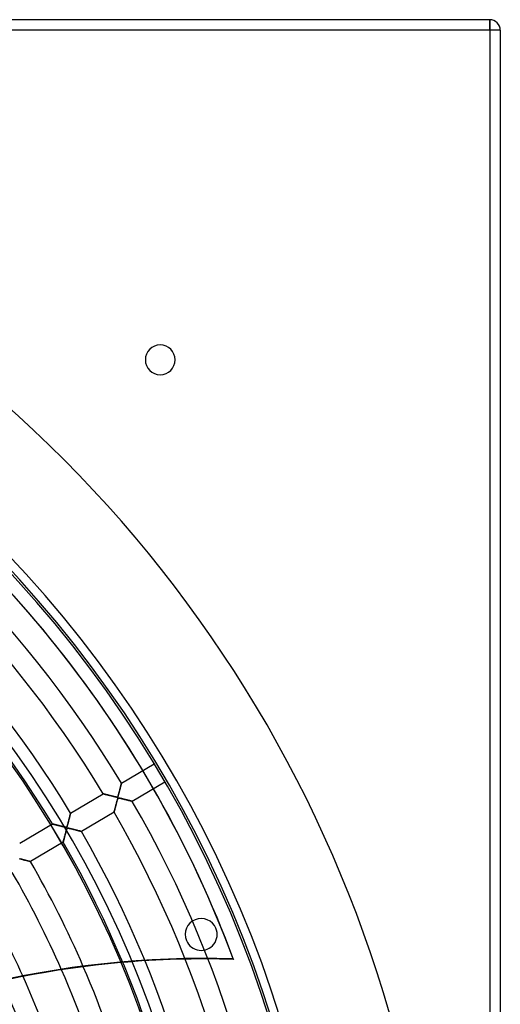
# Model space of a CAD drawing. Header units: millimetres. Extents: x -635 to 635, y -635 to 635.
# Tile 53 of 53: x 409 to 635, y 172 to 635. Entities that reach past the tile are written whole.
import ezdxf

# ---------------------------------------------------------------- set-up
doc = ezdxf.new("R2010")
doc.units = ezdxf.units.MM
doc.layers.add('HIDDEN', color=7, linetype='Continuous')
doc.layers.add('THICK', color=7, linetype='Continuous')

msp = doc.modelspace()

# ---------------------------------------------------------------- linework, layer by layer
at = {"layer": 'HIDDEN'}
for p, q in [((630, 630), (630, 635)), ((630, 635), (630, 635)), ((630, 630), (-630, 630)), ((630, 630), (630, -630)), ((635, 630), (630, 630)), ((635, 630), (635, 630)), ((468, 475), (468, 475)), ((482, 475), (482, 475)), ((426.58, 339.79), (426.39, 340.03)), ((456.78, 275.95), (472.13, 285.03)), ((456.05, 273.06), (456.11, 273.29)), ((456.16, 273.51), (456.09, 273.24)), ((456.11, 273.29), (456.16, 273.52)), ((456.23, 273.77), (456.16, 273.51)), ((456.16, 273.52), (456.22, 273.74)), ((456.22, 273.74), (456.27, 273.95)), ((456.29, 274.02), (456.23, 273.77)), ((456.27, 273.95), (456.33, 274.15)), ((456.35, 274.26), (456.29, 274.02)), ((456.33, 274.15), (456.38, 274.35)), ((456.41, 274.48), (456.35, 274.26)), ((456.38, 274.35), (456.42, 274.54)), ((456.47, 274.7), (456.41, 274.48)), ((456.42, 274.54), (456.47, 274.72)), ((456.52, 274.9), (456.47, 274.7)), ((456.47, 274.72), (456.51, 274.89)), ((456.51, 274.89), (456.56, 275.05)), ((456.57, 275.09), (456.52, 274.9)), ((456.56, 275.05), (456.59, 275.21)), ((456.61, 275.26), (456.57, 275.09)), ((456.59, 275.21), (456.63, 275.35)), ((456.65, 275.42), (456.61, 275.26)), ((456.63, 275.35), (456.66, 275.48)), ((456.68, 275.56), (456.65, 275.42)), ((456.66, 275.48), (456.69, 275.6)), ((456.71, 275.68), (456.68, 275.56)), ((456.69, 275.6), (456.72, 275.7)), ((456.74, 275.77), (456.71, 275.68)), ((456.72, 275.7), (456.74, 275.79)), ((456.74, 275.79), (456.76, 275.86)), ((456.76, 275.85), (456.74, 275.77)), ((456.77, 275.91), (456.76, 275.85)), ((456.76, 275.86), (456.77, 275.91)), ((456.78, 275.94), (456.77, 275.91)), ((456.77, 275.91), (456.78, 275.94)), ((456.78, 275.95), (456.78, 275.94)), ((456.78, 275.94), (456.78, 275.95)), ((477.22, 276.42), (461.87, 267.34)), ((432.83, 261.78), (448.19, 270.87)), ((448.21, 270.86), (448.19, 270.87)), ((448.19, 270.87), (448.21, 270.86)), ((448.26, 270.85), (448.21, 270.86)), ((448.21, 270.86), (448.26, 270.85)), ((448.34, 270.83), (448.26, 270.85)), ((448.26, 270.85), (448.34, 270.83)), ((448.45, 270.8), (448.34, 270.83)), ((448.34, 270.83), (448.45, 270.8)), ((448.58, 270.77), (448.45, 270.8)), ((448.45, 270.8), (448.59, 270.77)), ((448.74, 270.73), (448.58, 270.77)), ((448.59, 270.77), (448.76, 270.73)), ((448.92, 270.69), (448.74, 270.73)), ((448.76, 270.73), (448.95, 270.68)), ((449.12, 270.64), (448.92, 270.69)), ((448.95, 270.68), (449.17, 270.62)), ((449.33, 270.58), (449.12, 270.64)), ((449.17, 270.62), (449.41, 270.56)), ((449.56, 270.53), (449.33, 270.58)), ((449.41, 270.56), (449.67, 270.5)), ((449.8, 270.47), (449.56, 270.53)), ((449.67, 270.5), (449.95, 270.43)), ((450.05, 270.4), (449.8, 270.47)), ((449.95, 270.43), (450.25, 270.35)), ((450.32, 270.34), (450.05, 270.4)), ((450.25, 270.35), (450.55, 270.28)), ((450.59, 270.27), (450.32, 270.34)), ((450.55, 270.28), (450.87, 270.2)), ((450.89, 270.19), (450.59, 270.27)), ((450.87, 270.2), (451.21, 270.11)), ((451.19, 270.12), (450.89, 270.19)), ((451.5, 270.04), (451.19, 270.12)), ((451.21, 270.11), (451.55, 270.03)), ((451.82, 269.96), (451.5, 270.04)), ((451.55, 270.03), (451.9, 269.94)), ((452.15, 269.88), (451.82, 269.96)), ((451.9, 269.94), (452.26, 269.85)), ((452.48, 269.8), (452.15, 269.88)), ((452.26, 269.85), (452.62, 269.76)), ((452.79, 269.72), (452.48, 269.8)), ((452.62, 269.76), (452.99, 269.67)), ((453.08, 269.65), (452.79, 269.72)), ((452.99, 269.67), (453.36, 269.58)), ((453.36, 269.58), (453.08, 269.65)), ((453.61, 269.52), (453.36, 269.58)), ((453.36, 269.58), (453.71, 269.5)), ((453.84, 269.47), (453.61, 269.52)), ((453.71, 269.5), (454.01, 269.43)), ((454.04, 269.43), (453.84, 269.47)), ((454.01, 269.43), (454.27, 269.38)), ((454.22, 269.39), (454.04, 269.43)), ((454.37, 269.36), (454.22, 269.39)), ((454.27, 269.38), (454.47, 269.35)), ((454.52, 269.34), (454.37, 269.36)), ((454.47, 269.35), (454.61, 269.34)), ((454.65, 269.34), (454.52, 269.34)), ((454.61, 269.34), (454.71, 269.34)), ((454.76, 269.34), (454.65, 269.34)), ((454.71, 269.34), (454.79, 269.35)), ((454.85, 269.37), (454.76, 269.34)), ((454.79, 269.35), (454.85, 269.37)), ((454.92, 269.41), (454.85, 269.37)), ((454.85, 269.37), (454.91, 269.4)), ((454.91, 269.4), (454.96, 269.44)), ((454.98, 269.46), (454.92, 269.41)), ((454.96, 269.44), (455.01, 269.5)), ((455.04, 269.55), (454.98, 269.46)), ((454.98, 268.5), (455.03, 268.63)), ((455.05, 268.66), (455, 268.54)), ((455.01, 269.5), (455.05, 269.58)), ((455.03, 268.63), (455.08, 268.71)), ((455.09, 269.66), (455.04, 269.55)), ((455.05, 269.58), (455.1, 269.67)), ((455.11, 268.75), (455.05, 268.66)), ((455.08, 268.71), (455.13, 268.77)), ((455.15, 269.8), (455.09, 269.66)), ((455.1, 269.67), (455.14, 269.78)), ((455.17, 268.82), (455.11, 268.75)), ((455.13, 268.77), (455.18, 268.82)), ((455.14, 269.78), (455.19, 269.89)), ((455.21, 269.98), (455.15, 269.8)), ((455.24, 268.86), (455.17, 268.82)), ((455.18, 268.82), (455.23, 268.86)), ((455.19, 269.89), (455.23, 270.01)), ((455.28, 270.19), (455.21, 269.98)), ((455.23, 270.01), (455.27, 270.15)), ((455.23, 268.86), (455.3, 268.88)), ((455.32, 268.89), (455.24, 268.86)), ((455.27, 270.15), (455.32, 270.31)), ((455.35, 270.43), (455.28, 270.19)), ((455.3, 268.88), (455.37, 268.89)), ((455.32, 270.31), (455.37, 270.48)), ((455.42, 268.9), (455.32, 268.89)), ((455.43, 270.7), (455.35, 270.43)), ((455.37, 270.48), (455.42, 270.67)), ((455.37, 268.89), (455.46, 268.9)), ((455.42, 270.67), (455.47, 270.87)), ((455.55, 268.89), (455.42, 268.9)), ((455.5, 270.98), (455.43, 270.7)), ((455.46, 268.9), (455.56, 268.89)), ((455.47, 270.87), (455.53, 271.09)), ((455.58, 271.26), (455.5, 270.98)), ((455.53, 271.09), (455.59, 271.32)), ((455.7, 268.88), (455.55, 268.89)), ((455.56, 268.89), (455.67, 268.88)), ((455.65, 271.55), (455.58, 271.26)), ((455.59, 271.32), (455.66, 271.55)), ((455.73, 271.84), (455.65, 271.55)), ((455.66, 271.55), (455.72, 271.8)), ((455.67, 268.88), (455.79, 268.86)), ((455.89, 268.84), (455.7, 268.88)), ((455.72, 271.8), (455.79, 272.06)), ((455.8, 272.12), (455.73, 271.84)), ((455.79, 272.06), (455.86, 272.32)), ((455.79, 268.86), (455.92, 268.84)), ((455.88, 272.41), (455.8, 272.12)), ((455.86, 272.32), (455.92, 272.57)), ((455.95, 272.69), (455.88, 272.41)), ((456.1, 268.8), (455.89, 268.84)), ((455.92, 272.57), (455.98, 272.82)), ((455.92, 268.84), (456.06, 268.81)), ((456.02, 272.97), (455.95, 272.69)), ((455.98, 272.82), (456.05, 273.06)), ((456.09, 273.24), (456.02, 272.97)), ((456.06, 268.81), (456.22, 268.77)), ((456.35, 268.75), (456.1, 268.8)), ((456.22, 268.77), (456.4, 268.73)), ((456.62, 268.68), (456.35, 268.75)), ((456.4, 268.73), (456.59, 268.69)), ((456.59, 268.69), (456.79, 268.64)), ((456.9, 268.61), (456.62, 268.68)), ((456.79, 268.64), (457.01, 268.59)), ((453.67, 263.74), (453.74, 264.02)), ((453.77, 264.11), (453.7, 263.86)), ((453.74, 264.02), (453.82, 264.31)), ((453.84, 264.38), (453.77, 264.11)), ((453.82, 264.31), (453.9, 264.62)), ((453.91, 264.66), (453.84, 264.38)), ((453.9, 264.62), (453.98, 264.94)), ((453.99, 264.95), (453.91, 264.66)), ((453.98, 264.94), (454.07, 265.27)), ((454.07, 265.25), (453.99, 264.95)), ((454.07, 265.27), (454.16, 265.61)), ((454.15, 265.56), (454.07, 265.25)), ((454.23, 265.88), (454.15, 265.56)), ((454.16, 265.61), (454.25, 265.96)), ((454.32, 266.21), (454.23, 265.88)), ((454.25, 265.96), (454.35, 266.32)), ((454.41, 266.53), (454.32, 266.21)), ((454.35, 266.32), (454.45, 266.68)), ((454.49, 266.84), (454.41, 266.53)), ((454.45, 266.68), (454.54, 267.05)), ((454.57, 267.13), (454.49, 266.84)), ((454.54, 267.05), (454.64, 267.41)), ((454.64, 267.41), (454.57, 267.13)), ((454.64, 267.41), (454.74, 267.75)), ((454.71, 267.66), (454.64, 267.41)), ((454.78, 267.88), (454.71, 267.66)), ((454.74, 267.75), (454.83, 268.05)), ((454.84, 268.08), (454.78, 267.88)), ((454.83, 268.05), (454.91, 268.3)), ((454.89, 268.25), (454.84, 268.08)), ((454.94, 268.4), (454.89, 268.25)), ((454.91, 268.3), (454.98, 268.5)), ((455, 268.54), (454.94, 268.4)), ((457.19, 268.54), (456.9, 268.61)), ((457.01, 268.59), (457.24, 268.53)), ((457.47, 268.47), (457.19, 268.54)), ((457.24, 268.53), (457.48, 268.47)), ((457.76, 268.4), (457.47, 268.47)), ((457.48, 268.47), (457.73, 268.41)), ((457.73, 268.41), (457.99, 268.34)), ((458.05, 268.33), (457.76, 268.4)), ((457.99, 268.34), (458.24, 268.28)), ((458.33, 268.26), (458.05, 268.33)), ((458.24, 268.28), (458.5, 268.21)), ((458.61, 268.18), (458.33, 268.26)), ((458.5, 268.21), (458.74, 268.15)), ((458.89, 268.11), (458.61, 268.18)), ((458.74, 268.15), (458.98, 268.09)), ((459.17, 268.04), (458.89, 268.11)), ((458.98, 268.09), (459.22, 268.03)), ((459.43, 267.97), (459.17, 268.04)), ((459.22, 268.03), (459.44, 267.97)), ((459.69, 267.91), (459.43, 267.97)), ((459.44, 267.97), (459.66, 267.92)), ((459.66, 267.92), (459.87, 267.86)), ((459.94, 267.84), (459.69, 267.91)), ((459.87, 267.86), (460.08, 267.81)), ((460.18, 267.78), (459.94, 267.84)), ((460.08, 267.81), (460.27, 267.76)), ((460.41, 267.72), (460.18, 267.78)), ((460.27, 267.76), (460.46, 267.71)), ((460.63, 267.67), (460.41, 267.72)), ((460.46, 267.71), (460.64, 267.66)), ((460.83, 267.61), (460.63, 267.67)), ((460.64, 267.66), (460.82, 267.62)), ((460.82, 267.62), (460.98, 267.57)), ((461.02, 267.56), (460.83, 267.61)), ((460.98, 267.57), (461.13, 267.53)), ((461.19, 267.52), (461.02, 267.56)), ((461.13, 267.53), (461.27, 267.5)), ((461.34, 267.48), (461.19, 267.52)), ((461.27, 267.5), (461.41, 267.46)), ((461.48, 267.44), (461.34, 267.48)), ((461.41, 267.46), (461.52, 267.43)), ((461.6, 267.41), (461.48, 267.44)), ((461.52, 267.43), (461.62, 267.41)), ((461.7, 267.39), (461.6, 267.41)), ((461.62, 267.41), (461.71, 267.38)), ((461.77, 267.37), (461.7, 267.39)), ((461.71, 267.38), (461.78, 267.37)), ((461.83, 267.35), (461.77, 267.37)), ((461.78, 267.37), (461.83, 267.35)), ((461.83, 267.35), (461.86, 267.34)), ((461.86, 267.34), (461.83, 267.35)), ((461.86, 267.34), (461.87, 267.34)), ((461.87, 267.34), (461.86, 267.34)), ((432.24, 259.47), (432.18, 259.22)), ((432.19, 259.25), (432.24, 259.47)), ((432.31, 259.71), (432.24, 259.47)), ((432.24, 259.47), (432.3, 259.69)), ((432.3, 259.69), (432.35, 259.9)), ((432.37, 259.95), (432.31, 259.71)), ((432.35, 259.9), (432.4, 260.09)), ((432.42, 260.17), (432.37, 259.95)), ((432.4, 260.09), (432.45, 260.28)), ((432.48, 260.39), (432.42, 260.17)), ((432.45, 260.28), (432.5, 260.46)), ((432.53, 260.59), (432.48, 260.39)), ((432.5, 260.46), (432.54, 260.63)), ((432.58, 260.79), (432.53, 260.59)), ((432.54, 260.63), (432.58, 260.79)), ((432.62, 260.96), (432.58, 260.79)), ((432.58, 260.79), (432.62, 260.94)), ((432.67, 261.13), (432.62, 260.96)), ((432.62, 260.94), (432.65, 261.08)), ((432.65, 261.08), (432.69, 261.21)), ((432.7, 261.28), (432.67, 261.13)), ((432.69, 261.21), (432.71, 261.32)), ((432.74, 261.41), (432.7, 261.28)), ((432.71, 261.32), (432.74, 261.43)), ((432.76, 261.52), (432.74, 261.41)), ((432.74, 261.43), (432.76, 261.52)), ((432.79, 261.61), (432.76, 261.52)), ((432.76, 261.52), (432.78, 261.6)), ((432.78, 261.6), (432.8, 261.66)), ((432.81, 261.69), (432.79, 261.61)), ((432.8, 261.66), (432.81, 261.72)), ((432.81, 261.72), (432.82, 261.75)), ((432.82, 261.74), (432.81, 261.69)), ((432.82, 261.75), (432.83, 261.78)), ((432.83, 261.77), (432.82, 261.74)), ((432.83, 261.78), (432.83, 261.77)), ((432.83, 261.78), (432.83, 261.78)), ((453.28, 262.26), (437.92, 253.18)), ((453.28, 262.26), (453.29, 262.28)), ((453.29, 262.28), (453.28, 262.26)), ((453.29, 262.28), (453.3, 262.33)), ((453.3, 262.33), (453.29, 262.28)), ((453.3, 262.33), (453.32, 262.41)), ((453.32, 262.41), (453.3, 262.33)), ((453.32, 262.41), (453.35, 262.52)), ((453.35, 262.52), (453.32, 262.41)), ((453.35, 262.52), (453.39, 262.66)), ((453.38, 262.65), (453.35, 262.52)), ((453.43, 262.81), (453.38, 262.65)), ((453.39, 262.66), (453.43, 262.83)), ((453.43, 262.83), (453.48, 263.02)), ((453.47, 262.99), (453.43, 262.81)), ((453.52, 263.18), (453.47, 262.99)), ((453.48, 263.02), (453.54, 263.24)), ((453.58, 263.4), (453.52, 263.18)), ((453.54, 263.24), (453.6, 263.48)), ((453.64, 263.62), (453.58, 263.4)), ((453.6, 263.48), (453.67, 263.74)), ((453.7, 263.86), (453.64, 263.62)), ((408.88, 247.62), (424.24, 256.7)), ((424.25, 256.7), (424.24, 256.7)), ((424.24, 256.7), (424.25, 256.7)), ((424.29, 256.69), (424.25, 256.7)), ((424.25, 256.7), (424.27, 256.7)), ((424.27, 256.7), (424.31, 256.69)), ((424.34, 256.68), (424.29, 256.69)), ((424.31, 256.69), (424.37, 256.67)), ((424.41, 256.66), (424.34, 256.68)), ((424.37, 256.67), (424.44, 256.65)), ((424.51, 256.64), (424.41, 256.66)), ((424.44, 256.65), (424.53, 256.63)), ((424.62, 256.61), (424.51, 256.64)), ((424.53, 256.63), (424.63, 256.61)), ((424.74, 256.58), (424.62, 256.61)), ((424.63, 256.61), (424.74, 256.58)), ((424.89, 256.54), (424.74, 256.58)), ((424.74, 256.58), (424.87, 256.55)), ((424.87, 256.55), (425, 256.51)), ((425.04, 256.5), (424.89, 256.54)), ((425, 256.51), (425.15, 256.48)), ((425.21, 256.46), (425.04, 256.5)), ((425.15, 256.48), (425.31, 256.44)), ((425.39, 256.42), (425.21, 256.46)), ((425.31, 256.44), (425.48, 256.39)), ((425.57, 256.37), (425.39, 256.42)), ((425.48, 256.39), (425.66, 256.35)), ((425.77, 256.32), (425.57, 256.37)), ((425.66, 256.35), (425.85, 256.3)), ((425.98, 256.27), (425.77, 256.32)), ((425.85, 256.3), (426.04, 256.25)), ((426.19, 256.21), (425.98, 256.27)), ((426.04, 256.25), (426.24, 256.2)), ((426.42, 256.16), (426.19, 256.21)), ((426.24, 256.2), (426.45, 256.15)), ((426.65, 256.1), (426.42, 256.16)), ((426.45, 256.15), (426.66, 256.1)), ((426.9, 256.04), (426.65, 256.1)), ((426.66, 256.1), (426.88, 256.04)), ((426.88, 256.04), (427.1, 255.99)), ((427.15, 255.97), (426.9, 256.04)), ((427.1, 255.99), (427.33, 255.93)), ((427.41, 255.91), (427.15, 255.97)), ((427.33, 255.93), (427.57, 255.87)), ((427.68, 255.84), (427.41, 255.91)), ((427.57, 255.87), (427.8, 255.81)), ((427.95, 255.77), (427.68, 255.84)), ((427.8, 255.81), (428.04, 255.75)), ((428.23, 255.71), (427.95, 255.77)), ((428.04, 255.75), (428.29, 255.69)), ((428.51, 255.64), (428.23, 255.71)), ((428.29, 255.69), (428.53, 255.63)), ((428.77, 255.57), (428.51, 255.64)), ((428.53, 255.63), (428.78, 255.57)), ((429.02, 255.51), (428.77, 255.57)), ((428.78, 255.57), (429.03, 255.51)), ((429.27, 255.45), (429.02, 255.51)), ((429.03, 255.51), (429.28, 255.45)), ((429.49, 255.4), (429.27, 255.45)), ((429.28, 255.45), (429.52, 255.39)), ((429.7, 255.35), (429.49, 255.4)), ((429.52, 255.39), (429.75, 255.34)), ((429.9, 255.3), (429.7, 255.35)), ((429.75, 255.34), (429.96, 255.29)), ((430.07, 255.27), (429.9, 255.3)), ((429.96, 255.29), (430.15, 255.25)), ((430.23, 255.23), (430.07, 255.27)), ((430.15, 255.25), (430.32, 255.22)), ((430.36, 255.21), (430.23, 255.23)), ((430.32, 255.22), (430.46, 255.19)), ((430.5, 255.19), (430.36, 255.21)), ((430.46, 255.19), (430.59, 255.18)), ((430.62, 255.18), (430.5, 255.19)), ((430.59, 255.18), (430.7, 255.17)), ((430.73, 255.17), (430.62, 255.18)), ((430.7, 255.17), (430.79, 255.18)), ((430.82, 255.18), (430.73, 255.17)), ((430.79, 255.18), (430.87, 255.19)), ((430.89, 255.2), (430.82, 255.18)), ((430.87, 255.19), (430.94, 255.22)), ((430.96, 255.24), (430.89, 255.2)), ((430.94, 255.22), (431, 255.26)), ((431.02, 255.28), (430.96, 255.24)), ((431, 255.26), (431.05, 255.32)), ((431.07, 255.35), (431.02, 255.28)), ((431.05, 255.32), (431.1, 255.4)), ((431.12, 255.44), (431.07, 255.35)), ((431.1, 255.4), (431.15, 255.5)), ((431.17, 255.56), (431.12, 255.44)), ((431.15, 255.5), (431.19, 255.61)), ((431.23, 255.7), (431.17, 255.56)), ((431.19, 255.61), (431.24, 255.73)), ((431.29, 255.88), (431.23, 255.7)), ((431.24, 255.73), (431.28, 255.86)), ((431.28, 255.86), (431.33, 256.01)), ((431.35, 256.08), (431.29, 255.88)), ((431.32, 254.71), (431.4, 254.73)), ((431.33, 256.01), (431.38, 256.18)), ((431.41, 256.31), (431.35, 256.08)), ((431.43, 254.73), (431.35, 254.72)), ((431.38, 256.18), (431.43, 256.36)), ((431.4, 254.73), (431.49, 254.73)), ((431.48, 256.56), (431.41, 256.31)), ((431.43, 256.36), (431.48, 256.57)), ((431.54, 254.73), (431.43, 254.73)), ((431.56, 256.83), (431.48, 256.56)), ((431.48, 256.57), (431.54, 256.78)), ((431.49, 254.73), (431.6, 254.73)), ((431.54, 256.78), (431.61, 257.01)), ((431.66, 254.72), (431.54, 254.73)), ((431.63, 257.09), (431.56, 256.83)), ((431.6, 254.73), (431.72, 254.72)), ((431.61, 257.01), (431.67, 257.26)), ((431.7, 257.36), (431.63, 257.09)), ((431.82, 254.7), (431.66, 254.72)), ((431.67, 257.26), (431.74, 257.51)), ((431.77, 257.63), (431.7, 257.36)), ((431.74, 257.51), (431.81, 257.77)), ((431.84, 257.9), (431.77, 257.63)), ((431.81, 257.77), (431.87, 258.03)), ((431.91, 258.17), (431.84, 257.9)), ((431.87, 258.03), (431.94, 258.29)), ((431.98, 258.44), (431.91, 258.17)), ((431.94, 258.29), (432, 258.54)), ((432.05, 258.7), (431.98, 258.44)), ((432, 258.54), (432.07, 258.78)), ((432.11, 258.96), (432.05, 258.7)), ((432.07, 258.78), (432.13, 259.02)), ((432.18, 259.22), (432.11, 258.96)), ((432.13, 259.02), (432.19, 259.25)), ((429.8, 249.89), (429.86, 250.09)), ((429.9, 250.27), (429.84, 250.04)), ((429.86, 250.09), (429.91, 250.3)), ((429.96, 250.5), (429.9, 250.27)), ((429.91, 250.3), (429.97, 250.51)), ((430.03, 250.75), (429.96, 250.5)), ((429.97, 250.51), (430.02, 250.73)), ((430.02, 250.73), (430.08, 250.95)), ((430.09, 251), (430.03, 250.75)), ((430.08, 250.95), (430.14, 251.18)), ((430.16, 251.26), (430.09, 251)), ((430.14, 251.18), (430.2, 251.41)), ((430.23, 251.52), (430.16, 251.26)), ((430.2, 251.41), (430.27, 251.65)), ((430.3, 251.8), (430.23, 251.52)), ((430.27, 251.65), (430.33, 251.89)), ((430.38, 252.07), (430.3, 251.8)), ((430.33, 251.89), (430.39, 252.13)), ((430.45, 252.35), (430.38, 252.07)), ((430.39, 252.13), (430.46, 252.38)), ((430.52, 252.61), (430.45, 252.35)), ((430.46, 252.38), (430.52, 252.62)), ((430.52, 252.62), (430.59, 252.87)), ((430.59, 252.86), (430.52, 252.61)), ((430.59, 252.87), (430.66, 253.12)), ((430.65, 253.1), (430.59, 252.86)), ((430.72, 253.33), (430.65, 253.1)), ((430.66, 253.12), (430.72, 253.36)), ((430.72, 253.36), (430.79, 253.58)), ((430.77, 253.54), (430.72, 253.33)), ((430.83, 253.73), (430.77, 253.54)), ((430.79, 253.58), (430.85, 253.79)), ((430.88, 253.9), (430.83, 253.73)), ((430.85, 253.79), (430.9, 253.97)), ((430.93, 254.05), (430.88, 253.9)), ((430.9, 253.97), (430.96, 254.14)), ((430.97, 254.18), (430.93, 254.05)), ((430.96, 254.14), (431.01, 254.28)), ((431.02, 254.31), (430.97, 254.18)), ((431.01, 254.28), (431.05, 254.4)), ((431.06, 254.42), (431.02, 254.31)), ((431.05, 254.4), (431.1, 254.49)), ((431.11, 254.52), (431.06, 254.42)), ((431.1, 254.49), (431.15, 254.57)), ((431.17, 254.59), (431.11, 254.52)), ((431.15, 254.57), (431.2, 254.63)), ((431.22, 254.65), (431.17, 254.59)), ((431.2, 254.63), (431.26, 254.68)), ((431.28, 254.69), (431.22, 254.65)), ((431.26, 254.68), (431.32, 254.71)), ((431.35, 254.72), (431.28, 254.69)), ((431.72, 254.72), (431.85, 254.7)), ((432, 254.67), (431.82, 254.7)), ((431.85, 254.7), (431.98, 254.67)), ((431.98, 254.67), (432.14, 254.64)), ((432.21, 254.62), (432, 254.67)), ((432.14, 254.64), (432.31, 254.6)), ((432.45, 254.57), (432.21, 254.62)), ((432.31, 254.6), (432.49, 254.56)), ((432.7, 254.51), (432.45, 254.57)), ((432.49, 254.56), (432.7, 254.51)), ((432.7, 254.51), (432.92, 254.46)), ((432.96, 254.45), (432.7, 254.51)), ((432.92, 254.46), (433.15, 254.4)), ((433.23, 254.38), (432.96, 254.45)), ((433.15, 254.4), (433.39, 254.34)), ((433.5, 254.31), (433.23, 254.38)), ((433.39, 254.34), (433.65, 254.28)), ((433.77, 254.25), (433.5, 254.31)), ((433.65, 254.28), (433.91, 254.21)), ((434.04, 254.18), (433.77, 254.25)), ((433.91, 254.21), (434.17, 254.15)), ((434.31, 254.11), (434.04, 254.18)), ((434.17, 254.15), (434.43, 254.08)), ((434.58, 254.04), (434.31, 254.11)), ((434.43, 254.08), (434.68, 254.02)), ((434.84, 253.97), (434.58, 254.04)), ((434.68, 254.02), (434.92, 253.95)), ((435.1, 253.91), (434.84, 253.97)), ((434.92, 253.95), (435.16, 253.89)), ((435.36, 253.84), (435.1, 253.91)), ((435.16, 253.89), (435.39, 253.83)), ((435.61, 253.78), (435.36, 253.84)), ((435.39, 253.83), (435.61, 253.78)), ((435.61, 253.78), (435.83, 253.72)), ((435.85, 253.71), (435.61, 253.78)), ((435.83, 253.72), (436.04, 253.67)), ((436.09, 253.65), (435.85, 253.71)), ((436.04, 253.67), (436.23, 253.62)), ((436.31, 253.6), (436.09, 253.65)), ((436.23, 253.62), (436.42, 253.57)), ((436.53, 253.54), (436.31, 253.6)), ((436.42, 253.57), (436.6, 253.52)), ((436.73, 253.49), (436.53, 253.54)), ((436.6, 253.52), (436.77, 253.48)), ((436.92, 253.44), (436.73, 253.49)), ((436.77, 253.48), (436.93, 253.43)), ((437.1, 253.39), (436.92, 253.44)), ((436.93, 253.43), (437.08, 253.4)), ((437.08, 253.4), (437.22, 253.36)), ((437.27, 253.35), (437.1, 253.39)), ((437.22, 253.36), (437.35, 253.33)), ((437.41, 253.31), (437.27, 253.35)), ((437.35, 253.33), (437.46, 253.3)), ((437.54, 253.28), (437.41, 253.31)), ((437.46, 253.3), (437.56, 253.27)), ((437.66, 253.25), (437.54, 253.28)), ((437.56, 253.27), (437.65, 253.25)), ((437.65, 253.25), (437.73, 253.23)), ((437.75, 253.22), (437.66, 253.25)), ((437.73, 253.23), (437.8, 253.21)), ((437.83, 253.2), (437.75, 253.22)), ((437.8, 253.21), (437.85, 253.2)), ((437.88, 253.19), (437.83, 253.2)), ((437.85, 253.2), (437.89, 253.19)), ((437.91, 253.18), (437.88, 253.19)), ((437.89, 253.19), (437.91, 253.18)), ((437.91, 253.18), (437.92, 253.18)), ((437.92, 253.18), (437.91, 253.18)), ((429.33, 248.1), (413.97, 239.01)), ((429.34, 248.14), (429.33, 248.11)), ((429.33, 248.1), (429.34, 248.13)), ((429.33, 248.11), (429.33, 248.1)), ((429.33, 248.1), (429.33, 248.1)), ((429.36, 248.19), (429.34, 248.14)), ((429.34, 248.13), (429.35, 248.17)), ((429.35, 248.17), (429.36, 248.22)), ((429.36, 248.22), (429.38, 248.3)), ((429.38, 248.27), (429.36, 248.19)), ((429.38, 248.3), (429.41, 248.38)), ((429.4, 248.36), (429.38, 248.27)), ((429.43, 248.47), (429.4, 248.36)), ((429.41, 248.38), (429.43, 248.48)), ((429.46, 248.6), (429.43, 248.47)), ((429.43, 248.48), (429.46, 248.59)), ((429.5, 248.74), (429.46, 248.6)), ((429.46, 248.59), (429.49, 248.72)), ((429.49, 248.72), (429.53, 248.86)), ((429.54, 248.89), (429.5, 248.74)), ((429.53, 248.86), (429.57, 249.01)), ((429.58, 249.06), (429.54, 248.89)), ((429.57, 249.01), (429.61, 249.17)), ((429.63, 249.24), (429.58, 249.06)), ((429.61, 249.17), (429.66, 249.33)), ((429.68, 249.43), (429.63, 249.24)), ((429.66, 249.33), (429.7, 249.51)), ((429.73, 249.62), (429.68, 249.43)), ((429.7, 249.51), (429.75, 249.7)), ((429.79, 249.83), (429.73, 249.62)), ((429.75, 249.7), (429.8, 249.89)), ((429.84, 250.04), (429.79, 249.83)), ((408.72, 240.36), (408.99, 240.29)), ((409.07, 240.27), (408.82, 240.33)), ((408.99, 240.29), (409.28, 240.22)), ((409.34, 240.2), (409.07, 240.27)), ((409.28, 240.22), (409.59, 240.14)), ((409.6, 240.14), (409.34, 240.2)), ((409.59, 240.14), (409.91, 240.06)), ((409.86, 240.07), (409.6, 240.14)), ((410.13, 240.01), (409.86, 240.07)), ((409.91, 240.06), (410.24, 239.98)), ((410.39, 239.94), (410.13, 240.01)), ((410.24, 239.98), (410.56, 239.89)), ((410.65, 239.87), (410.39, 239.94)), ((410.56, 239.89), (410.88, 239.81)), ((410.91, 239.8), (410.65, 239.87)), ((410.88, 239.81), (411.18, 239.74)), ((411.17, 239.74), (410.91, 239.8)), ((411.43, 239.67), (411.17, 239.74)), ((411.18, 239.74), (411.46, 239.66)), ((411.67, 239.61), (411.43, 239.67)), ((411.46, 239.66), (411.74, 239.59)), ((411.91, 239.55), (411.67, 239.61)), ((411.74, 239.59), (412.01, 239.52)), ((412.14, 239.49), (411.91, 239.55)), ((412.01, 239.52), (412.26, 239.46)), ((412.37, 239.43), (412.14, 239.49)), ((412.26, 239.46), (412.5, 239.4)), ((412.58, 239.37), (412.37, 239.43)), ((412.5, 239.4), (412.72, 239.34)), ((412.78, 239.32), (412.58, 239.37)), ((412.72, 239.34), (412.92, 239.29)), ((412.97, 239.27), (412.78, 239.32)), ((412.92, 239.29), (413.11, 239.24)), ((413.15, 239.23), (412.97, 239.27)), ((413.11, 239.24), (413.28, 239.19)), ((413.31, 239.18), (413.15, 239.23)), ((413.28, 239.19), (413.44, 239.15)), ((413.46, 239.15), (413.31, 239.18)), ((413.44, 239.15), (413.57, 239.12)), ((413.59, 239.11), (413.46, 239.15)), ((413.57, 239.12), (413.69, 239.09)), ((413.7, 239.08), (413.59, 239.11)), ((413.69, 239.09), (413.79, 239.06)), ((413.8, 239.06), (413.7, 239.08)), ((413.79, 239.06), (413.87, 239.04)), ((413.87, 239.04), (413.8, 239.06)), ((413.87, 239.04), (413.92, 239.02)), ((413.93, 239.02), (413.87, 239.04)), ((413.92, 239.02), (413.96, 239.02)), ((413.96, 239.02), (413.93, 239.02)), ((413.96, 239.02), (413.97, 239.01)), ((413.97, 239.01), (413.96, 239.02)), ((501.2, 207.61), (501.2, 207.61)), ((487.35, 201.87), (487.35, 201.87)), ((509.3, 193.25), (509.5, 193.01))]:
    msp.add_line(p, q, dxfattribs=at)
for radius, start, end in [(606.5, 0, 180.00002), (556.5, 0, 180), (551.5, 0, 180), (533.66, 31.1368, 89.4632), (523.68, 31.1471, 89.4529), (505.84, 31.1663, 89.4337), (500, 0, 180), (495.86, 31.1777, 89.4223), (495, 0, 180), (533.66, 0, 30.0632), (523.68, 0, 30.053), (505.84, 0, 30.0336), (495.86, 0, 30.0222), (478.01, 23.3623, 30.0007), (468.04, 23.6979, 29.9879), (450.19, 24.2579, 29.9636)]:
    msp.add_arc((0, 0), radius, start, end, dxfattribs=at)
for centre, major_axis, start_param, end_param in [((0, 0), (-426.39, -340.03), -3.141593, -2.827433), ((0.2, -0.24), (426.39, 340.03), 0, 0.314159), ((0, 0), (-426.39, -340.03), 2.827433, 3.141593), ((0.2, -0.24), (426.39, 340.03), -0.314159, 0), ((490.26, -248.4), (-348.07, -277.58), -2.280953, -1.73342), ((490.45, -248.64), (-348.07, -277.58), -2.280953, -2.16116)]:
    msp.add_ellipse(centre, major_axis=major_axis, ratio=0.987688, start_param=start_param, end_param=end_param, dxfattribs=at)
at = {"layer": 'THICK'}
for p, q in [((630, 635), (-630, 635)), ((630, 635), (630, 630)), ((630, 630), (-630, 630)), ((635, 630), (630, 630)), ((630, 630), (630, -630)), ((635, 630), (635, -630))]:
    msp.add_line(p, q, dxfattribs=at)
for centre, radius, start, end in [((630, 630), 5, 0, 90), ((0, 0), 552.5, 0, 180), ((0, 0), 494.99, 0, 180), ((475, 475), 7, 0, 180), ((475, 475), 7, 180, 0), ((494.28, 204.74), 7.5, 22.5, 202.5), ((494.28, 204.74), 7.5, 202.5, 22.5), ((0, 0), 468.04, 7.3954, 23.6979), ((0, 0), 478.01, 7.1274, 23.3623), ((0, 0), 440.21, 8.0467, 24.5475), ((0, 0), 450.19, 7.8302, 24.2579), ((0, 0), 422.37, 8.3823, 25.0197)]:
    msp.add_arc(centre, radius, start, end, dxfattribs=at)
msp.add_ellipse((490.45, -248.64), major_axis=(-348.07, -277.58), ratio=0.987688, start_param=-2.16116, end_param=-1.73342, dxfattribs=at)

doc.saveas('drawing.dxf')
